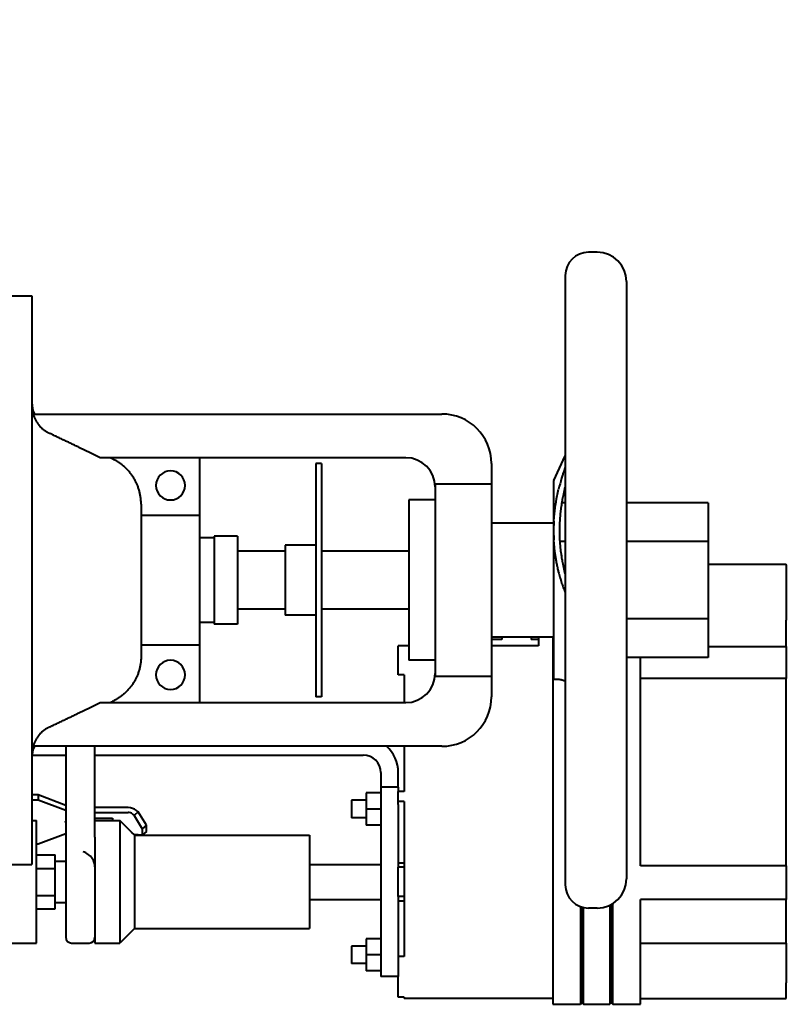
# Model space of a CAD drawing. Header units: millimetres. Extents: x -4428 to 4131, y -3615 to 4038.
# Tile 169 of 172: x 2610 to 2873, y 3383 to 3721. Entities that reach past the tile are written whole.
import ezdxf

# ---------------------------------------------------------------- set-up
doc = ezdxf.new("R2010")
doc.units = ezdxf.units.MM
doc.linetypes.add('K5LT_BASIC', pattern=[0])
doc.layers.add('Системный слой', color=7, linetype='Continuous')

# ---------------------------------------------------------------- blocks, each defined once
blk = doc.blocks.new('U9')
at = {"layer": 'Системный слой', "color": 150, "linetype": 'K5LT_BASIC', "lineweight": 40, "true_color": 0x0080ff}
for p, q in [((2808.23, 3641.07), (2805.23, 3641.07)), ((2797.23, 3633.07), (2797.23, 3528.57)), ((2818.23, 3631.07), (2818.23, 3426.07)), ((2595.43, 3626.07), (2614.43, 3626.07)), ((2614.43, 3626.07), (2614.43, 3431.07)), ((2614.81, 3585.57), (2754.93, 3585.57)), ((2742.63, 3570.57), (2637.85, 3570.57)), ((2642.02, 3570.16), (2641.14, 3570.57)), ((2671.83, 3570.57), (2671.83, 3550.8)), ((2793.32, 3562.77), (2797.23, 3571.18)), ((2713.73, 3568.57), (2711.73, 3568.57)), ((2711.73, 3568.57), (2711.73, 3566.2)), ((2713.73, 3568.57), (2713.73, 3566.2)), ((2771.93, 3568.57), (2771.93, 3561.45)), ((2711.73, 3566.2), (2711.73, 3535.1)), ((2713.73, 3566.2), (2713.73, 3535.1)), ((2771.93, 3561.45), (2752.63, 3561.45)), ((2752.63, 3561.45), (2752.63, 3495.69)), ((2771.93, 3561.45), (2771.93, 3495.69)), ((2793.23, 3562.35), (2793.23, 3494.79)), ((2651.83, 3554.67), (2651.83, 3502.48)), ((2743.63, 3556.07), (2743.63, 3501.07)), ((2752.63, 3556.07), (2743.63, 3556.07)), ((2797.23, 3555.13), (2796.04, 3555.13)), ((2846.28, 3555.13), (2818.23, 3555.13)), ((2846.28, 3555.13), (2846.28, 3541.85)), ((2671.83, 3550.8), (2651.83, 3550.8)), ((2671.83, 3550.8), (2671.83, 3506.35)), ((2793.23, 3548.07), (2771.93, 3548.07)), ((2676.83, 3543.67), (2676.83, 3513.47)), ((2684.83, 3543.67), (2676.83, 3543.67)), ((2684.83, 3543.67), (2684.83, 3513.47)), ((2676.83, 3543.07), (2671.83, 3543.07)), ((2711.73, 3540.57), (2701.23, 3540.57)), ((2701.23, 3540.57), (2701.23, 3516.57)), ((2797.23, 3541.85), (2795.36, 3541.85)), ((2846.28, 3541.85), (2818.23, 3541.85)), ((2846.28, 3541.85), (2846.28, 3515.29)), ((2701.23, 3538.57), (2684.83, 3538.57)), ((2743.63, 3538.57), (2713.73, 3538.57)), ((2711.73, 3535.1), (2711.73, 3528.57)), ((2713.73, 3535.1), (2713.73, 3528.57)), ((2846.28, 3534.07), (2873.02, 3534.07)), ((2873.02, 3533.81), (2873.02, 3534.07)), ((2873.02, 3533.81), (2873.02, 3527.69)), ((2711.73, 3528.57), (2711.73, 3522.04)), ((2713.73, 3528.57), (2713.73, 3522.04)), ((2797.23, 3528.57), (2797.23, 3424.07)), ((2873.02, 3527.69), (2873.02, 3521.75)), ((2711.73, 3522.04), (2711.73, 3490.94)), ((2713.73, 3522.04), (2713.73, 3490.94)), ((2873.02, 3521.75), (2873.02, 3514.86)), ((2701.23, 3518.57), (2684.83, 3518.57)), ((2711.73, 3516.57), (2701.23, 3516.57)), ((2743.63, 3518.57), (2713.73, 3518.57)), ((2676.83, 3514.07), (2671.83, 3514.07)), ((2684.83, 3513.47), (2676.83, 3513.47)), ((2846.28, 3515.29), (2818.23, 3515.29)), ((2846.28, 3515.29), (2846.28, 3502.01)), ((2873.02, 3511.14), (2873.02, 3514.86)), ((2873.02, 3505.87), (2873.02, 3511.14)), ((2651.83, 3506.35), (2671.83, 3506.35)), ((2671.83, 3506.35), (2671.83, 3486.57)), ((2743.63, 3506.08), (2740.02, 3506.08)), ((2740.02, 3496.08), (2740.02, 3506.08)), ((2793.23, 3509.07), (2771.93, 3509.07)), ((2775.52, 3508.25), (2771.93, 3508.25)), ((2788.02, 3506.08), (2771.93, 3506.08)), ((2775.52, 3509.07), (2775.52, 3508.25)), ((2785.52, 3509.07), (2785.52, 3508.25)), ((2788.02, 3508.25), (2785.52, 3508.25)), ((2788.02, 3509.07), (2788.02, 3506.08)), ((2793.02, 3509.07), (2793.02, 3392.97)), ((2846.28, 3505.87), (2873.02, 3505.87)), ((2873.02, 3505.87), (2873.02, 3494.87)), ((2752.63, 3501.07), (2743.63, 3501.07)), ((2846.28, 3502.01), (2818.23, 3502.01)), ((2823.02, 3430.56), (2823.02, 3502.01)), ((2742.02, 3496.08), (2740.02, 3496.08)), ((2742.02, 3496.08), (2742.02, 3486.57)), ((2752.63, 3495.69), (2771.93, 3495.69)), ((2771.93, 3495.69), (2771.93, 3488.57)), ((2793.32, 3494.57), (2793.26, 3494.57)), ((2793.32, 3494.57), (2794.98, 3494.57)), ((2873.02, 3494.87), (2823.02, 3494.87)), ((2873.02, 3490.03), (2873.02, 3494.87)), ((2711.73, 3490.94), (2711.73, 3488.57)), ((2713.73, 3490.94), (2713.73, 3488.57)), ((2873.02, 3430.56), (2873.02, 3490.03)), ((2637.85, 3486.57), (2742.63, 3486.57)), ((2641.14, 3486.57), (2642.02, 3486.98)), ((2713.73, 3488.57), (2711.73, 3488.57)), ((2754.93, 3471.57), (2614.81, 3471.57)), ((2626.02, 3471.57), (2626.02, 3443.51)), ((2636.02, 3443.51), (2636.02, 3471.57)), ((2742.02, 3471.57), (2742.02, 3456.07)), ((2614.48, 3468.57), (2626.02, 3468.57)), ((2636.02, 3468.57), (2728.02, 3468.57)), ((2734.02, 3462.57), (2734.02, 3457.57)), ((2740.02, 3457.57), (2740.02, 3462.57)), ((2734.02, 3455.57), (2729.02, 3455.57)), ((2729.02, 3455.57), (2729.02, 3450.07)), ((2740.02, 3457.57), (2734.02, 3457.57)), ((2734.02, 3457.57), (2734.02, 3392.57)), ((2740.02, 3457.57), (2740.02, 3456.07)), ((2740.02, 3452.63), (2740.02, 3456.07)), ((2742.02, 3456.07), (2740.02, 3456.07)), ((2616.59, 3454.9), (2614.43, 3454.9)), ((2614.43, 3453.22), (2616.59, 3453.22)), ((2616.59, 3454.9), (2616.59, 3453.22)), ((2626.02, 3451.31), (2616.59, 3454.9)), ((2616.59, 3453.22), (2626.02, 3449.63)), ((2729.02, 3453.07), (2724.02, 3453.07)), ((2724.02, 3453.07), (2724.02, 3450.07)), ((2740.02, 3451.65), (2740.02, 3452.63)), ((2742.02, 3452.63), (2740.02, 3452.63)), ((2742.02, 3452.63), (2742.02, 3430.07)), ((2647.39, 3450.54), (2636.02, 3450.54)), ((2636.02, 3448.87), (2647.39, 3448.87)), ((2650.83, 3449.05), (2649.41, 3447.86)), ((2650.83, 3449.05), (2650.21, 3449.56)), ((2653.66, 3444.5), (2650.83, 3449.05)), ((2724.02, 3450.07), (2724.02, 3447.07)), ((2729.02, 3450.07), (2729.02, 3444.57)), ((2734.02, 3450.07), (2729.02, 3450.07)), ((2740.02, 3451.65), (2740.02, 3430.07)), ((2614.43, 3446.07), (2616.02, 3446.07)), ((2616.02, 3443.51), (2616.02, 3446.07)), ((2625.66, 3445.6), (2626.02, 3445.69)), ((2626.02, 3445.51), (2625.66, 3445.6)), ((2636.02, 3446.96), (2642.02, 3446.96)), ((2636.02, 3446.07), (2644.52, 3446.07)), ((2642.02, 3446.96), (2642.02, 3446.07)), ((2644.52, 3446.07), (2644.52, 3417.36)), ((2649.52, 3441.07), (2644.52, 3446.07)), ((2648.8, 3448.38), (2649.41, 3447.86)), ((2649.41, 3447.86), (2652.24, 3443.31)), ((2729.02, 3447.07), (2724.02, 3447.07)), ((2616.02, 3433.85), (2616.02, 3443.51)), ((2626.02, 3443.51), (2626.02, 3430.18)), ((2636.02, 3440.41), (2636.02, 3443.51)), ((2649.41, 3441.33), (2648.8, 3441.84)), ((2653.66, 3444.5), (2652.24, 3443.31)), ((2652.24, 3443.31), (2652.24, 3441.13)), ((2653.66, 3442.32), (2652.24, 3441.13)), ((2653.66, 3442.32), (2653.66, 3444.5)), ((2734.02, 3444.57), (2729.02, 3444.57)), ((2626.02, 3441.57), (2616.59, 3437.97)), ((2636.02, 3440.41), (2636.02, 3417.36)), ((2652.24, 3441.13), (2649.41, 3441.33)), ((2649.52, 3441.07), (2649.52, 3409.07)), ((2649.52, 3441.07), (2709.52, 3441.07)), ((2709.52, 3441.07), (2709.52, 3409.07)), ((2616.59, 3437.97), (2616.02, 3437.97)), ((2616.02, 3434.31), (2622.42, 3434.31)), ((2616.02, 3416.29), (2616.02, 3433.85)), ((2622.42, 3429.69), (2622.42, 3434.31)), ((2622.42, 3432.17), (2626.02, 3432.17)), ((2595.43, 3431.07), (2614.43, 3431.07)), ((2616.02, 3429.69), (2622.42, 3429.69)), ((2622.42, 3420.45), (2622.42, 3429.69)), ((2626.02, 3430.18), (2626.02, 3406.07)), ((2709.52, 3431.07), (2734.02, 3431.07)), ((2740.02, 3431.57), (2742.02, 3431.57)), ((2742.02, 3430.07), (2740.02, 3430.07)), ((2740.02, 3420.07), (2740.02, 3430.07)), ((2742.02, 3430.07), (2742.02, 3420.07)), ((2873.02, 3430.56), (2823.02, 3430.56)), ((2873.02, 3430.56), (2873.02, 3419.06)), ((2616.02, 3420.45), (2622.42, 3420.45)), ((2622.42, 3415.83), (2622.42, 3420.45)), ((2709.52, 3419.07), (2734.02, 3419.07)), ((2742.02, 3420.07), (2740.02, 3420.07)), ((2740.02, 3420.07), (2740.02, 3392.57)), ((2740.02, 3418.57), (2742.02, 3418.57)), ((2742.02, 3420.07), (2742.02, 3399.42)), ((2823.02, 3392.97), (2823.02, 3419.06)), ((2873.02, 3419.06), (2823.02, 3419.06)), ((2873.02, 3408.8), (2873.02, 3419.06)), ((2616.02, 3406.63), (2616.02, 3416.29)), ((2616.02, 3415.83), (2622.42, 3415.83)), ((2622.42, 3417.97), (2626.02, 3417.97)), ((2636.02, 3417.36), (2636.02, 3404.07)), ((2644.52, 3417.36), (2644.52, 3404.07)), ((2802.52, 3416.55), (2802.52, 3392.97)), ((2803.02, 3393), (2803.02, 3416.38)), ((2803.52, 3392.97), (2803.52, 3416.26)), ((2808.23, 3416.07), (2805.23, 3416.07)), ((2812.52, 3417.04), (2812.52, 3392.97)), ((2813.02, 3393), (2813.02, 3417.29)), ((2813.52, 3392.97), (2813.52, 3417.58)), ((2649.52, 3409.07), (2644.52, 3404.07)), ((2649.52, 3409.07), (2709.52, 3409.07)), ((2873.02, 3404.07), (2873.02, 3408.8)), ((2616.02, 3404.07), (2616.02, 3406.63)), ((2729.02, 3405.57), (2729.02, 3400.07)), ((2734.02, 3405.57), (2729.02, 3405.57)), ((2606.02, 3404.07), (2616.02, 3404.07)), ((2628.02, 3404.07), (2634.02, 3404.07)), ((2636.02, 3404.07), (2644.52, 3404.07)), ((2724.02, 3403.07), (2724.02, 3400.07)), ((2729.02, 3403.07), (2724.02, 3403.07)), ((2823.02, 3404.07), (2873.02, 3404.07)), ((2873.02, 3404.07), (2873.02, 3398.57)), ((2724.02, 3400.07), (2724.02, 3397.07)), ((2734.02, 3400.07), (2729.02, 3400.07)), ((2729.02, 3400.07), (2729.02, 3394.57)), ((2742.02, 3399.42), (2740.02, 3399.42)), ((2873.02, 3398.57), (2873.02, 3390.4)), ((2729.02, 3397.07), (2724.02, 3397.07)), ((2734.02, 3394.57), (2729.02, 3394.57)), ((2740.02, 3392.57), (2734.02, 3392.57)), ((2740.02, 3385.67), (2740.02, 3392.57)), ((2793.02, 3392.97), (2793.02, 3383.68)), ((2802.52, 3392.97), (2802.52, 3383.68)), ((2803.02, 3384.18), (2803.02, 3393)), ((2803.52, 3383.68), (2803.52, 3392.97)), ((2812.52, 3392.97), (2812.52, 3383.68)), ((2813.02, 3384.18), (2813.02, 3393)), ((2813.52, 3383.68), (2813.52, 3392.97)), ((2823.02, 3383.68), (2823.02, 3392.97)), ((2873.02, 3385.4), (2873.02, 3390.4)), ((2740.02, 3385.5), (2740.02, 3385.67)), ((2742.02, 3385.5), (2740.02, 3385.5)), ((2742.02, 3385.5), (2742.02, 3385.07)), ((2793.02, 3385.07), (2742.02, 3385.07)), ((2823.02, 3385.07), (2873.02, 3385.07)), ((2873.02, 3385.07), (2873.02, 3385.4)), ((2793.02, 3383.68), (2793.02, 3383.07)), ((2793.02, 3383.07), (2802.52, 3383.07)), ((2802.52, 3383.68), (2802.52, 3383.07)), ((2803.02, 3383.57), (2802.52, 3383.07)), ((2803.02, 3383.57), (2803.02, 3384.18)), ((2803.02, 3383.57), (2803.52, 3383.07)), ((2803.52, 3383.07), (2803.52, 3383.68)), ((2803.52, 3383.07), (2812.52, 3383.07)), ((2812.52, 3383.68), (2812.52, 3383.07)), ((2813.02, 3383.57), (2812.52, 3383.07)), ((2813.02, 3383.57), (2813.02, 3384.18)), ((2813.02, 3383.57), (2813.52, 3383.07)), ((2813.52, 3383.07), (2813.52, 3383.68)), ((2813.52, 3383.07), (2823.02, 3383.07)), ((2823.02, 3383.07), (2823.02, 3383.68))]:
    blk.add_line(p, q, dxfattribs=at)
for centre, radius, start, end in [((2661.93, 3665.57), 202.5, 90, 169.1841), ((2661.93, 3665.57), 157.5, 90, 166.0385), ((2805.23, 3633.07), 8, 90, 180), ((2808.23, 3631.07), 10, 0, 90), ((2624.43, 3589.54), 10, 180, 203.3952), ((2754.93, 3568.57), 17, 0, 90), ((2742.63, 3560.57), 10, 0, 90), ((2661.93, 3561.07), 5, 90, 270), ((2661.93, 3561.07), 5, 270, 90), ((2794.23, 3562.35), 1, 155.0782, 180), ((2661.93, 3496.07), 5, 90, 270), ((2661.93, 3496.07), 5, 270, 90), ((2742.63, 3496.57), 10, 270, 0), ((2794.23, 3494.79), 1, 180, 192.7665), ((2754.93, 3488.57), 17, 270, 0), ((2624.43, 3467.6), 10, 156.6048, 180), ((2728.02, 3462.57), 12, 0, 48.5904), ((2728.02, 3462.57), 6, 0, 90), ((2808.23, 3426.07), 10, 270, 0), ((2805.23, 3424.07), 8, 180, 270), ((2628.02, 3406.07), 2, 180, 270), ((2634.02, 3406.07), 2, 270, 0)]:
    blk.add_arc(centre, radius, start, end, dxfattribs=at)
for centre, major_axis, start_param, end_param in [((2647.39, 3447.19), (-4, 0), 3.926991, 4.712389), ((2647.39, 3447.19), (2, 0), 0.785398, 1.570796), ((2647.39, 3440.65), (-2, 0), 3.926991, 4.056984)]:
    blk.add_ellipse(centre, major_axis=major_axis, ratio=0.838671, start_param=start_param, end_param=end_param, dxfattribs=at)
for points, knots in [([(2614.81, 3585.57), (2614.83, 3585.49), (2614.86, 3585.4), (2614.88, 3585.31), (2614.91, 3585.23), (2614.94, 3585.14), (2614.97, 3585.05), (2615.02, 3584.88), (2615.08, 3584.71), (2615.15, 3584.54), (2615.22, 3584.37), (2615.29, 3584.21), (2615.36, 3584.04), (2615.44, 3583.88), (2615.52, 3583.71), (2615.6, 3583.55), (2615.69, 3583.39), (2615.78, 3583.23), (2615.87, 3583.07), (2615.96, 3582.92), (2616.06, 3582.76), (2616.16, 3582.61), (2616.26, 3582.46), (2616.36, 3582.31), (2616.47, 3582.16), (2616.58, 3582.02), (2616.69, 3581.88), (2616.8, 3581.74), (2616.92, 3581.6), (2617.04, 3581.46), (2617.16, 3581.33), (2617.28, 3581.2), (2617.41, 3581.07), (2617.54, 3580.94), (2617.67, 3580.81), (2617.8, 3580.69), (2617.94, 3580.57), (2618.08, 3580.45), (2618.22, 3580.33), (2618.36, 3580.22), (2618.5, 3580.11), (2618.65, 3580), (2618.8, 3579.9), (2618.95, 3579.79), (2619.1, 3579.69), (2619.25, 3579.6), (2619.41, 3579.5), (2619.56, 3579.41), (2619.72, 3579.32), (2619.8, 3579.28), (2619.88, 3579.24), (2619.96, 3579.19), (2620.04, 3579.15), (2620.12, 3579.11), (2620.2, 3579.07)], [0, 0, 0, 0, 0.27075, 0.27075, 0.27075, 0.541585, 0.541585, 0.541585, 1.084999, 1.084999, 1.084999, 1.630153, 1.630153, 1.630153, 2.176282, 2.176282, 2.176282, 2.722588, 2.722588, 2.722588, 3.268275, 3.268275, 3.268275, 3.812583, 3.812583, 3.812583, 4.354826, 4.354826, 4.354826, 4.896987, 4.896987, 4.896987, 5.44131, 5.44131, 5.44131, 5.987011, 5.987011, 5.987011, 6.533251, 6.533251, 6.533251, 7.079186, 7.079186, 7.079186, 7.624002, 7.624002, 7.624002, 8.166958, 8.166958, 8.166958, 8.437608, 8.437608, 8.437608, 8.708632, 8.708632, 8.708632, 8.708632]), ([(2651.83, 3554.67), (2651.83, 3554.87), (2651.83, 3555.07), (2651.82, 3555.28), (2651.81, 3555.48), (2651.8, 3555.68), (2651.79, 3555.88), (2651.77, 3556.08), (2651.76, 3556.28), (2651.74, 3556.48), (2651.71, 3556.68), (2651.69, 3556.88), (2651.66, 3557.08), (2651.63, 3557.28), (2651.6, 3557.48), (2651.57, 3557.68), (2651.53, 3557.87), (2651.49, 3558.07), (2651.45, 3558.27), (2651.41, 3558.46), (2651.36, 3558.66), (2651.31, 3558.86), (2651.27, 3559.05), (2651.21, 3559.25), (2651.16, 3559.44), (2651.1, 3559.64), (2651.04, 3559.83), (2650.98, 3560.02), (2650.92, 3560.21), (2650.85, 3560.4), (2650.78, 3560.59), (2650.71, 3560.78), (2650.64, 3560.97), (2650.56, 3561.16), (2650.48, 3561.35), (2650.41, 3561.53), (2650.32, 3561.72), (2650.24, 3561.9), (2650.15, 3562.09), (2650.06, 3562.27), (2649.97, 3562.45), (2649.88, 3562.63), (2649.79, 3562.8), (2649.69, 3562.98), (2649.59, 3563.16), (2649.49, 3563.33), (2649.39, 3563.51), (2649.29, 3563.68), (2649.18, 3563.85), (2649.07, 3564.02), (2648.96, 3564.18), (2648.85, 3564.35), (2648.73, 3564.52), (2648.62, 3564.68), (2648.5, 3564.84), (2648.38, 3565), (2648.26, 3565.16), (2648.13, 3565.32), (2648.01, 3565.48), (2647.88, 3565.64), (2647.75, 3565.79), (2647.62, 3565.95), (2647.48, 3566.1), (2647.34, 3566.25), (2647.21, 3566.4), (2647.07, 3566.54), (2646.93, 3566.69), (2646.79, 3566.83), (2646.64, 3566.97), (2646.49, 3567.11), (2646.35, 3567.25), (2646.2, 3567.39), (2646.05, 3567.52), (2645.89, 3567.65), (2645.74, 3567.79), (2645.58, 3567.91), (2645.43, 3568.04), (2645.27, 3568.17), (2645.11, 3568.29), (2644.95, 3568.41), (2644.79, 3568.53), (2644.63, 3568.64), (2644.46, 3568.76), (2644.3, 3568.87), (2644.13, 3568.98), (2643.96, 3569.09), (2643.79, 3569.2), (2643.62, 3569.31), (2643.45, 3569.41), (2643.27, 3569.51), (2643.09, 3569.61), (2642.92, 3569.71), (2642.74, 3569.8), (2642.56, 3569.9), (2642.38, 3569.99), (2642.2, 3570.08), (2642.02, 3570.16)], [0, 0, 0, 0, 0.606811, 0.606811, 0.606811, 1.212899, 1.212899, 1.212899, 1.817898, 1.817898, 1.817898, 2.421469, 2.421469, 2.421469, 3.023362, 3.023362, 3.023362, 3.625857, 3.625857, 3.625857, 4.230023, 4.230023, 4.230023, 4.835514, 4.835514, 4.835514, 5.44196, 5.44196, 5.44196, 6.04897, 6.04897, 6.04897, 6.656145, 6.656145, 6.656145, 7.263083, 7.263083, 7.263083, 7.86939, 7.86939, 7.86939, 8.474684, 8.474684, 8.474684, 9.078608, 9.078608, 9.078608, 9.680834, 9.680834, 9.680834, 10.282956, 10.282956, 10.282956, 10.886815, 10.886815, 10.886815, 11.492074, 11.492074, 11.492074, 12.098365, 12.098365, 12.098365, 12.705296, 12.705296, 12.705296, 13.312464, 13.312464, 13.312464, 13.919462, 13.919462, 13.919462, 14.52589, 14.52589, 14.52589, 15.131355, 15.131355, 15.131355, 15.73549, 15.73549, 15.73549, 16.337956, 16.337956, 16.337956, 16.939887, 16.939887, 16.939887, 17.543551, 17.543551, 17.543551, 18.14866, 18.14866, 18.14866, 18.754849, 18.754849, 18.754849, 19.361726, 19.361726, 19.361726, 19.361726]), ([(2797.23, 3567.39), (2797.05, 3566.87), (2796.76, 3566.03), (2796.35, 3564.74), (2795.72, 3562.71), (2795.26, 3561.02), (2794.98, 3559.79)], [0, 0, 0, 0, 1.407265, 2.287733, 3.532423, 7, 7, 7, 7]), ([(2793.32, 3548.77), (2793.37, 3549.58), (2793.49, 3551.08), (2793.75, 3553.26), (2794.01, 3554.96), (2794.25, 3556.35), (2794.54, 3557.83), (2794.79, 3559), (2794.98, 3559.79)], [0, 0, 0, 0, 1.960043, 3.65897, 5.385094, 6.151556, 7.099712, 9, 9, 9, 9]), ([(2796.98, 3559.79), (2796.79, 3559.01), (2796.51, 3557.69), (2796.13, 3555.68), (2795.83, 3553.82), (2795.57, 3551.85), (2795.39, 3549.88), (2795.26, 3547.78), (2795.23, 3546.32), (2795.23, 3545.57)], [0, 0, 0, 0, 1.611517, 2.771183, 4.271755, 5.577135, 6.990562, 8.472642, 10, 10, 10, 10]), ([(2793.32, 3548.77), (2793.32, 3548.71), (2793.32, 3548.64), (2793.31, 3548.57), (2793.31, 3548.51), (2793.31, 3548.44), (2793.3, 3548.37), (2793.3, 3548.24), (2793.29, 3548.11), (2793.29, 3547.97), (2793.28, 3547.84), (2793.28, 3547.71), (2793.28, 3547.57), (2793.27, 3547.44), (2793.27, 3547.31), (2793.27, 3547.17), (2793.27, 3547.04), (2793.26, 3546.91), (2793.26, 3546.77), (2793.26, 3546.64), (2793.26, 3546.51), (2793.26, 3546.24), (2793.26, 3546.11), (2793.26, 3545.84), (2793.26, 3545.71), (2793.26, 3545.44), (2793.26, 3545.31), (2793.26, 3545.04), (2793.26, 3544.91), (2793.26, 3544.64), (2793.26, 3544.51), (2793.26, 3544.37), (2793.26, 3544.24), (2793.27, 3544.11), (2793.27, 3543.97), (2793.27, 3543.84), (2793.27, 3543.7), (2793.28, 3543.57), (2793.28, 3543.44), (2793.28, 3543.3), (2793.29, 3543.17), (2793.29, 3543.04), (2793.3, 3542.9), (2793.3, 3542.77), (2793.31, 3542.7), (2793.31, 3542.64), (2793.31, 3542.57), (2793.32, 3542.5), (2793.32, 3542.44), (2793.32, 3542.37)], [0, 0, 0, 0, 0.231482, 0.231482, 0.231482, 0.462925, 0.462925, 0.462925, 0.925468, 0.925468, 0.925468, 1.387555, 1.387555, 1.387555, 1.849638, 1.849638, 1.849638, 2.311718, 2.311718, 2.311718, 2.773795, 2.773795, 3.235872, 3.235872, 3.697948, 3.697948, 4.160024, 4.160024, 4.6221, 4.6221, 5.084177, 5.084177, 5.084177, 5.546258, 5.546258, 5.546258, 6.008341, 6.008341, 6.008341, 6.470428, 6.470428, 6.470428, 6.932971, 6.932971, 6.932971, 7.164414, 7.164414, 7.164414, 7.395896, 7.395896, 7.395896, 7.395896]), ([(2795.23, 3545.57), (2795.23, 3544.86), (2795.26, 3543.48), (2795.37, 3541.51), (2795.54, 3539.57), (2795.76, 3537.83), (2796.01, 3536.16), (2796.24, 3534.85), (2796.55, 3533.23), (2796.8, 3532.13), (2796.98, 3531.36)], [0, 0, 0, 0, 1.60609, 3.137559, 4.542184, 6.157508, 7.239829, 8.449926, 9.237765, 11, 11, 11, 11]), ([(2794.98, 3531.36), (2795.04, 3531.07), (2795.11, 3530.79), (2795.18, 3530.51), (2795.25, 3530.24), (2795.33, 3529.96), (2795.4, 3529.69), (2795.48, 3529.41), (2795.55, 3529.14), (2795.63, 3528.87), (2795.68, 3528.74), (2795.72, 3528.6), (2795.76, 3528.47), (2795.8, 3528.33), (2795.84, 3528.2), (2795.88, 3528.07), (2796.05, 3527.54), (2796.23, 3527.01), (2796.41, 3526.49), (2796.51, 3526.24), (2796.6, 3525.98), (2796.7, 3525.73), (2796.79, 3525.47), (2796.89, 3525.22), (2796.99, 3524.97), (2797.07, 3524.77), (2797.15, 3524.57), (2797.23, 3524.38)], [0, 0, 0, 0, 0.996357, 0.996357, 0.996357, 1.99216, 1.99216, 1.99216, 2.987025, 2.987025, 2.987025, 3.483978, 3.483978, 3.483978, 3.980839, 3.980839, 3.980839, 5.969853, 5.969853, 5.969853, 6.965156, 6.965156, 6.965156, 7.960838, 7.960838, 7.960838, 8.746879, 8.746879, 8.746879, 8.746879]), ([(2651.83, 3502.48), (2651.83, 3502.27), (2651.83, 3502.07), (2651.82, 3501.87), (2651.81, 3501.67), (2651.8, 3501.47), (2651.79, 3501.26), (2651.77, 3501.06), (2651.76, 3500.86), (2651.74, 3500.66), (2651.71, 3500.46), (2651.69, 3500.26), (2651.66, 3500.06), (2651.63, 3499.86), (2651.6, 3499.67), (2651.57, 3499.47), (2651.53, 3499.27), (2651.49, 3499.07), (2651.45, 3498.88), (2651.41, 3498.68), (2651.36, 3498.48), (2651.31, 3498.29), (2651.27, 3498.09), (2651.21, 3497.9), (2651.16, 3497.7), (2651.1, 3497.51), (2651.04, 3497.32), (2650.98, 3497.12), (2650.92, 3496.93), (2650.85, 3496.74), (2650.78, 3496.55), (2650.71, 3496.36), (2650.64, 3496.17), (2650.56, 3495.98), (2650.48, 3495.8), (2650.41, 3495.61), (2650.32, 3495.43), (2650.24, 3495.24), (2650.15, 3495.06), (2650.06, 3494.88), (2649.97, 3494.7), (2649.88, 3494.52), (2649.79, 3494.34), (2649.69, 3494.16), (2649.59, 3493.99), (2649.49, 3493.81), (2649.39, 3493.64), (2649.29, 3493.47), (2649.18, 3493.3), (2649.07, 3493.13), (2648.96, 3492.96), (2648.85, 3492.8), (2648.73, 3492.63), (2648.62, 3492.47), (2648.5, 3492.3), (2648.38, 3492.14), (2648.26, 3491.98), (2648.13, 3491.82), (2648.01, 3491.66), (2647.88, 3491.51), (2647.75, 3491.35), (2647.62, 3491.2), (2647.48, 3491.05), (2647.34, 3490.9), (2647.21, 3490.75), (2647.07, 3490.6), (2646.93, 3490.46), (2646.79, 3490.31), (2646.64, 3490.17), (2646.49, 3490.03), (2646.35, 3489.89), (2646.2, 3489.76), (2646.05, 3489.62), (2645.89, 3489.49), (2645.74, 3489.36), (2645.58, 3489.23), (2645.43, 3489.1), (2645.27, 3488.98), (2645.11, 3488.86), (2644.95, 3488.74), (2644.79, 3488.62), (2644.63, 3488.5), (2644.46, 3488.38), (2644.3, 3488.27), (2644.13, 3488.16), (2643.96, 3488.05), (2643.79, 3487.94), (2643.62, 3487.84), (2643.45, 3487.74), (2643.27, 3487.63), (2643.09, 3487.54), (2642.92, 3487.44), (2642.74, 3487.34), (2642.56, 3487.25), (2642.38, 3487.16), (2642.2, 3487.07), (2642.02, 3486.98)], [0, 0, 0, 0, 0.606811, 0.606811, 0.606811, 1.212899, 1.212899, 1.212899, 1.817898, 1.817898, 1.817898, 2.421469, 2.421469, 2.421469, 3.023362, 3.023362, 3.023362, 3.625857, 3.625857, 3.625857, 4.230023, 4.230023, 4.230023, 4.835514, 4.835514, 4.835514, 5.44196, 5.44196, 5.44196, 6.04897, 6.04897, 6.04897, 6.656145, 6.656145, 6.656145, 7.263083, 7.263083, 7.263083, 7.86939, 7.86939, 7.86939, 8.474684, 8.474684, 8.474684, 9.078608, 9.078608, 9.078608, 9.680834, 9.680834, 9.680834, 10.282956, 10.282956, 10.282956, 10.886815, 10.886815, 10.886815, 11.492074, 11.492074, 11.492074, 12.098365, 12.098365, 12.098365, 12.705296, 12.705296, 12.705296, 13.312464, 13.312464, 13.312464, 13.919462, 13.919462, 13.919462, 14.52589, 14.52589, 14.52589, 15.131355, 15.131355, 15.131355, 15.73549, 15.73549, 15.73549, 16.337956, 16.337956, 16.337956, 16.939887, 16.939887, 16.939887, 17.543551, 17.543551, 17.543551, 18.14866, 18.14866, 18.14866, 18.754849, 18.754849, 18.754849, 19.361726, 19.361726, 19.361726, 19.361726]), ([(2794.98, 3494.57), (2795.04, 3494.57), (2795.11, 3494.57), (2795.18, 3494.56), (2795.25, 3494.56), (2795.33, 3494.55), (2795.4, 3494.54), (2795.48, 3494.53), (2795.56, 3494.51), (2795.64, 3494.5), (2795.72, 3494.48), (2795.8, 3494.46), (2795.88, 3494.44), (2795.97, 3494.42), (2796.06, 3494.39), (2796.14, 3494.37), (2796.23, 3494.34), (2796.32, 3494.31), (2796.42, 3494.28), (2796.51, 3494.25), (2796.6, 3494.21), (2796.7, 3494.17), (2796.8, 3494.14), (2796.89, 3494.1), (2796.99, 3494.05), (2797.07, 3494.02), (2797.15, 3493.98), (2797.23, 3493.95)], [0, 0, 0, 0, 0.997087, 0.997087, 0.997087, 1.994336, 1.994336, 1.994336, 2.991458, 2.991458, 2.991458, 3.988125, 3.988125, 3.988125, 4.98398, 4.98398, 4.98398, 5.978637, 5.978637, 5.978637, 6.972363, 6.972363, 6.972363, 7.966607, 7.966607, 7.966607, 8.746885, 8.746885, 8.746885, 8.746885]), ([(2620.2, 3478.07), (2620.12, 3478.03), (2620.04, 3477.99), (2619.96, 3477.95), (2619.88, 3477.91), (2619.8, 3477.87), (2619.72, 3477.82), (2619.56, 3477.74), (2619.41, 3477.65), (2619.25, 3477.55), (2619.1, 3477.45), (2618.95, 3477.35), (2618.8, 3477.25), (2618.65, 3477.15), (2618.5, 3477.04), (2618.36, 3476.92), (2618.22, 3476.81), (2618.08, 3476.7), (2617.94, 3476.58), (2617.8, 3476.46), (2617.67, 3476.33), (2617.54, 3476.21), (2617.41, 3476.08), (2617.28, 3475.95), (2617.16, 3475.82), (2617.04, 3475.68), (2616.92, 3475.55), (2616.8, 3475.41), (2616.69, 3475.27), (2616.58, 3475.13), (2616.47, 3474.98), (2616.36, 3474.83), (2616.26, 3474.69), (2616.16, 3474.53), (2616.06, 3474.38), (2615.96, 3474.23), (2615.87, 3474.07), (2615.78, 3473.91), (2615.69, 3473.76), (2615.6, 3473.59), (2615.52, 3473.43), (2615.44, 3473.27), (2615.36, 3473.1), (2615.29, 3472.94), (2615.22, 3472.77), (2615.15, 3472.6), (2615.08, 3472.43), (2615.02, 3472.26), (2614.97, 3472.09), (2614.94, 3472), (2614.91, 3471.92), (2614.88, 3471.83), (2614.86, 3471.75), (2614.83, 3471.66), (2614.81, 3471.57)], [0, 0, 0, 0, 0.271024, 0.271024, 0.271024, 0.541674, 0.541674, 0.541674, 1.08463, 1.08463, 1.08463, 1.629446, 1.629446, 1.629446, 2.175381, 2.175381, 2.175381, 2.721621, 2.721621, 2.721621, 3.267322, 3.267322, 3.267322, 3.811645, 3.811645, 3.811645, 4.353806, 4.353806, 4.353806, 4.896049, 4.896049, 4.896049, 5.440357, 5.440357, 5.440357, 5.986044, 5.986044, 5.986044, 6.53235, 6.53235, 6.53235, 7.078479, 7.078479, 7.078479, 7.623633, 7.623633, 7.623633, 8.167047, 8.167047, 8.167047, 8.437882, 8.437882, 8.437882, 8.708632, 8.708632, 8.708632, 8.708632]), ([(2636.02, 3430.18), (2636.02, 3430.73), (2635.82, 3431.8), (2634.69, 3433.98), (2633.15, 3434.93), (2632.02, 3435.42), (2632.02, 3435.42), (2632.02, 3435.42)], [-0.5079503, -0.5079503, -0.5079503, -0.5079503, -0.4063602, -0.3047702, 0, 0, 0.0010231, 0.0010231, 0.0010231, 0.0010231])]:
    blk.add_open_spline(points, degree=3, knots=knots, dxfattribs=at)
for points, weights in [([(2637.85, 3570.57), (2629.84, 3574.46), (2620.2, 3579.07)], [1.00211535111, 1.00503999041, 1]), ([(2794.98, 3531.36), (2793.63, 3537.14), (2793.32, 3542.37)], [1.09693700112, 1.06410481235, 1]), ([(2620.2, 3478.07), (2629.84, 3482.69), (2637.85, 3486.57)], [1, 1.00503999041, 1.00211535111])]:
    blk.add_rational_spline(points, weights, degree=2, dxfattribs=at)
for points in [[(2797.23, 3560.84), (2797.14, 3560.49), (2797.06, 3560.14), (2796.98, 3559.79)], [(2796.98, 3531.36), (2797.06, 3531.01), (2797.14, 3530.66), (2797.23, 3530.32)]]:
    blk.add_open_spline(points, degree=3, dxfattribs=at)

msp = doc.modelspace()

# ---------------------------------------------------------------- block references
at = {"layer": 'Системный слой'}
msp.add_blockref('U9', (0, 0), dxfattribs=at)

doc.saveas('drawing.dxf')
